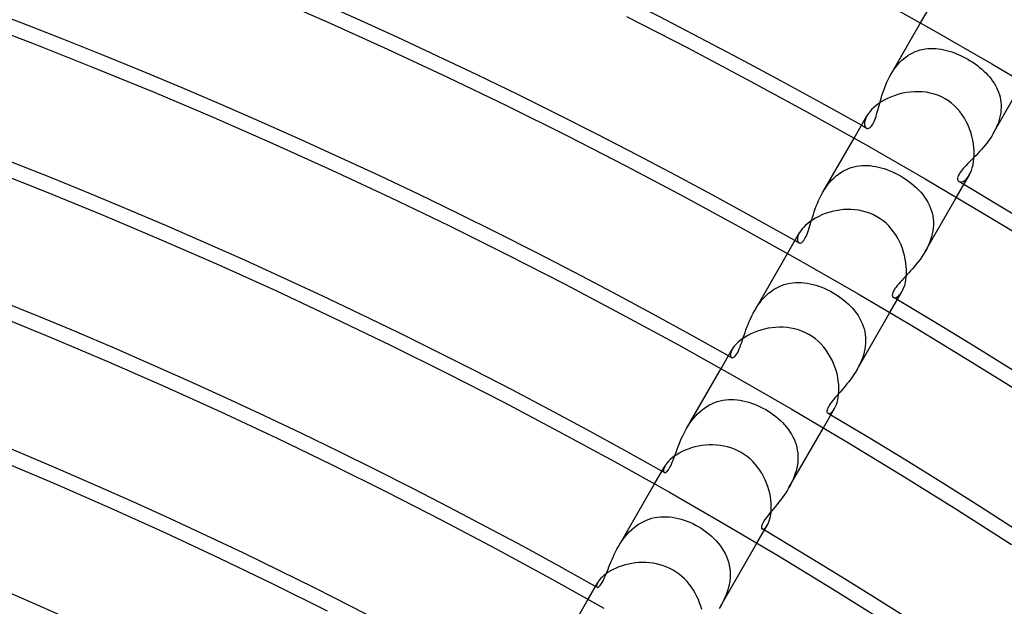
# Model space of a CAD drawing. Header units: millimetres. Extents: x -280 to 280, y -247 to 247.
# Tile 68 of 85: x 65 to 98, y 149 to 169. Entities that reach past the tile are written whole.
import ezdxf

# ---------------------------------------------------------------- set-up
doc = ezdxf.new("R2010")
doc.units = ezdxf.units.MM
doc.layers.add('HIDDEN', color=7, linetype='Continuous')
doc.layers.add('THICK', color=7, linetype='Continuous')

msp = doc.modelspace()

# ---------------------------------------------------------------- linework, layer by layer
at = {"layer": 'HIDDEN'}
for p, q in [((94.257, 167.257), (95.263, 169)), ((94.837, 167.898), (94.916, 167.946)), ((94.916, 167.946), (94.997, 167.989)), ((94.997, 167.989), (95.079, 168.026)), ((95.079, 168.026), (95.162, 168.057)), ((95.162, 168.057), (95.247, 168.083)), ((95.247, 168.083), (95.333, 168.104)), ((95.333, 168.104), (95.42, 168.119)), ((95.42, 168.119), (95.509, 168.129)), ((95.509, 168.129), (95.597, 168.134)), ((95.597, 168.134), (95.687, 168.135)), ((95.687, 168.135), (95.777, 168.131)), ((95.777, 168.131), (95.867, 168.122)), ((95.867, 168.122), (95.958, 168.108)), ((95.958, 168.108), (96.049, 168.091)), ((96.049, 168.091), (96.14, 168.069)), ((96.14, 168.069), (96.231, 168.044)), ((96.231, 168.044), (96.323, 168.015)), ((96.323, 168.015), (96.414, 167.982)), ((96.414, 167.982), (96.504, 167.945)), ((96.504, 167.945), (96.595, 167.905)), ((94.483, 167.582), (94.549, 167.655)), ((94.549, 167.655), (94.617, 167.723)), ((94.617, 167.723), (94.688, 167.786)), ((94.688, 167.786), (94.761, 167.844)), ((94.761, 167.844), (94.837, 167.898)), ((96.595, 167.905), (96.685, 167.862)), ((96.685, 167.862), (96.773, 167.816)), ((96.773, 167.816), (96.861, 167.768)), ((96.861, 167.768), (96.945, 167.717)), ((96.945, 167.717), (97.027, 167.665)), ((97.027, 167.665), (97.108, 167.61)), ((97.108, 167.61), (97.186, 167.553)), ((94.208, 167.17), (94.256, 167.256)), ((94.256, 167.256), (94.308, 167.342)), ((94.308, 167.342), (94.363, 167.425)), ((94.363, 167.425), (94.421, 167.505)), ((94.421, 167.505), (94.483, 167.582)), ((97.186, 167.553), (97.261, 167.494)), ((97.261, 167.494), (97.334, 167.434)), ((97.334, 167.434), (97.403, 167.371)), ((97.403, 167.371), (97.47, 167.307)), ((97.47, 167.307), (97.533, 167.241)), ((94.084, 166.902), (94.122, 166.992)), ((94.122, 166.992), (94.164, 167.082)), ((94.164, 167.082), (94.208, 167.17)), ((97.533, 167.241), (97.593, 167.173)), ((97.593, 167.173), (97.649, 167.104)), ((97.649, 167.104), (97.701, 167.033)), ((97.701, 167.033), (97.75, 166.96)), ((97.721, 165.257), (98.727, 167)), ((97.75, 166.96), (97.794, 166.885)), ((93.955, 166.544), (93.984, 166.632)), ((93.984, 166.632), (94.015, 166.722)), ((94.015, 166.722), (94.048, 166.812)), ((94.048, 166.812), (94.084, 166.902)), ((97.794, 166.885), (97.835, 166.809)), ((97.835, 166.809), (97.871, 166.731)), ((97.871, 166.731), (97.902, 166.651)), ((97.902, 166.651), (97.929, 166.569)), ((93.858, 166.205), (93.88, 166.287)), ((93.88, 166.287), (93.904, 166.371)), ((93.904, 166.371), (93.929, 166.457)), ((93.929, 166.457), (93.955, 166.544)), ((97.929, 166.569), (97.951, 166.486)), ((97.951, 166.486), (97.968, 166.401)), ((97.968, 166.401), (97.98, 166.315)), ((97.98, 166.315), (97.986, 166.228)), ((93.775, 165.905), (93.795, 165.975)), ((93.795, 165.975), (93.816, 166.049)), ((93.816, 166.049), (93.836, 166.125)), ((93.836, 166.125), (93.858, 166.205)), ((97.974, 165.961), (97.959, 165.871)), ((97.983, 166.051), (97.974, 165.961)), ((97.987, 166.14), (97.983, 166.051)), ((97.986, 166.228), (97.987, 166.14)), ((93.369, 165.644), (93.365, 165.586)), ((93.383, 165.709), (93.369, 165.644)), ((93.409, 165.78), (93.383, 165.709)), ((93.448, 165.857), (93.409, 165.78)), ((93.648, 165.576), (93.671, 165.619)), ((93.671, 165.619), (93.692, 165.666)), ((93.692, 165.666), (93.714, 165.719)), ((93.714, 165.719), (93.734, 165.776)), ((93.734, 165.776), (93.755, 165.839)), ((93.755, 165.839), (93.775, 165.905)), ((97.883, 165.602), (97.849, 165.514)), ((97.913, 165.691), (97.883, 165.602)), ((97.939, 165.781), (97.913, 165.691)), ((97.959, 165.871), (97.939, 165.781)), ((93.365, 165.586), (93.37, 165.536)), ((93.37, 165.536), (93.384, 165.494)), ((93.384, 165.494), (93.405, 165.462)), ((93.405, 165.462), (93.431, 165.441)), ((93.431, 165.441), (93.448, 165.433)), ((93.448, 165.433), (93.468, 165.43)), ((93.468, 165.43), (93.488, 165.43)), ((93.488, 165.43), (93.509, 165.435)), ((93.509, 165.435), (93.532, 165.445)), ((93.532, 165.445), (93.555, 165.46)), ((93.555, 165.46), (93.578, 165.48)), ((93.578, 165.48), (93.602, 165.507)), ((93.602, 165.507), (93.626, 165.539)), ((93.626, 165.539), (93.648, 165.576)), ((97.766, 165.34), (97.72, 165.256)), ((97.809, 165.426), (97.766, 165.34)), ((97.849, 165.514), (97.809, 165.426)), ((91.955, 163.27), (93.013, 165.103)), ((97.503, 164.935), (97.444, 164.86)), ((97.561, 165.012), (97.503, 164.935)), ((97.617, 165.091), (97.561, 165.012)), ((97.67, 165.172), (97.617, 165.091)), ((97.72, 165.256), (97.67, 165.172)), ((97.262, 164.649), (97.201, 164.583)), ((97.323, 164.717), (97.262, 164.649)), ((97.384, 164.787), (97.323, 164.717)), ((97.444, 164.86), (97.384, 164.787)), ((96.908, 164.284), (96.854, 164.23)), ((96.964, 164.341), (96.908, 164.284)), ((97.022, 164.399), (96.964, 164.341)), ((97.081, 164.458), (97.022, 164.399)), ((97.14, 164.52), (97.081, 164.458)), ((97.201, 164.583), (97.14, 164.52)), ((92.487, 163.887), (92.567, 163.942)), ((92.567, 163.942), (92.65, 163.992)), ((92.65, 163.992), (92.735, 164.036)), ((92.735, 164.036), (92.822, 164.074)), ((92.822, 164.074), (92.91, 164.106)), ((92.91, 164.106), (93, 164.132)), ((93, 164.132), (93.091, 164.152)), ((93.091, 164.152), (93.182, 164.166)), ((93.182, 164.166), (93.275, 164.176)), ((93.275, 164.176), (93.368, 164.179)), ((93.368, 164.179), (93.462, 164.178)), ((93.462, 164.178), (93.556, 164.172)), ((93.556, 164.172), (93.65, 164.16)), ((93.65, 164.16), (93.745, 164.144)), ((93.745, 164.144), (93.84, 164.124)), ((93.84, 164.124), (93.935, 164.099)), ((93.935, 164.099), (94.03, 164.071)), ((94.03, 164.071), (94.124, 164.038)), ((94.124, 164.038), (94.218, 164.001)), ((94.218, 164.001), (94.311, 163.961)), ((94.311, 163.961), (94.403, 163.918)), ((96.6, 163.939), (96.573, 163.897)), ((96.632, 163.982), (96.6, 163.939)), ((96.668, 164.028), (96.632, 163.982)), ((96.709, 164.076), (96.668, 164.028)), ((96.754, 164.125), (96.709, 164.076)), ((96.802, 164.177), (96.754, 164.125)), ((96.854, 164.23), (96.802, 164.177)), ((92.128, 163.531), (92.193, 163.611)), ((92.193, 163.611), (92.261, 163.687)), ((92.261, 163.687), (92.334, 163.759)), ((92.334, 163.759), (92.409, 163.826)), ((92.409, 163.826), (92.487, 163.887)), ((94.403, 163.918), (94.494, 163.871)), ((94.494, 163.871), (94.583, 163.822)), ((94.583, 163.822), (94.681, 163.763)), ((94.681, 163.763), (94.776, 163.701)), ((94.776, 163.701), (94.868, 163.636)), ((94.868, 163.636), (94.956, 163.568)), ((96.516, 163.755), (96.514, 163.727)), ((96.514, 163.727), (96.516, 163.702)), ((96.523, 163.787), (96.516, 163.755)), ((96.516, 163.702), (96.522, 163.68)), ((96.522, 163.68), (96.532, 163.661)), ((96.535, 163.822), (96.523, 163.787)), ((96.532, 163.661), (96.545, 163.646)), ((96.552, 163.858), (96.535, 163.822)), ((96.545, 163.646), (96.56, 163.634)), ((96.573, 163.897), (96.552, 163.858)), ((96.56, 163.634), (96.589, 163.623)), ((96.589, 163.623), (96.622, 163.62)), ((96.622, 163.62), (96.658, 163.625)), ((96.658, 163.625), (96.699, 163.639)), ((96.699, 163.639), (96.741, 163.662)), ((96.741, 163.662), (96.784, 163.696)), ((96.784, 163.696), (96.828, 163.739)), ((96.828, 163.739), (96.871, 163.793)), ((96.871, 163.793), (96.912, 163.857)), ((91.904, 163.177), (91.955, 163.27)), ((91.955, 163.27), (92.009, 163.36)), ((92.009, 163.36), (92.067, 163.447)), ((92.067, 163.447), (92.128, 163.531)), ((94.956, 163.568), (95.04, 163.498)), ((95.04, 163.498), (95.121, 163.425)), ((95.121, 163.425), (95.197, 163.35)), ((95.197, 163.35), (95.268, 163.272)), ((95.268, 163.272), (95.335, 163.192)), ((91.772, 162.895), (91.812, 162.99)), ((91.812, 162.99), (91.856, 163.084)), ((91.856, 163.084), (91.904, 163.177)), ((95.335, 163.192), (95.397, 163.11)), ((95.397, 163.11), (95.453, 163.026)), ((95.419, 161.27), (96.477, 163.103)), ((95.453, 163.026), (95.505, 162.939)), ((95.505, 162.939), (95.55, 162.85)), ((91.636, 162.522), (91.666, 162.614)), ((91.666, 162.614), (91.699, 162.707)), ((91.699, 162.707), (91.734, 162.801)), ((91.734, 162.801), (91.772, 162.895)), ((95.55, 162.85), (95.59, 162.759)), ((95.59, 162.759), (95.624, 162.666)), ((95.624, 162.666), (95.652, 162.571)), ((91.529, 162.178), (91.554, 162.26)), ((91.554, 162.26), (91.58, 162.345)), ((91.58, 162.345), (91.607, 162.432)), ((91.607, 162.432), (91.636, 162.522)), ((95.652, 162.571), (95.673, 162.473)), ((95.673, 162.473), (95.687, 162.374)), ((95.687, 162.374), (95.695, 162.274)), ((95.695, 162.274), (95.696, 162.173)), ((91.434, 161.89), (91.458, 161.955)), ((91.458, 161.955), (91.481, 162.025)), ((91.481, 162.025), (91.505, 162.1)), ((91.505, 162.1), (91.529, 162.178)), ((95.677, 161.968), (95.658, 161.865)), ((95.69, 162.071), (95.677, 161.968)), ((95.696, 162.173), (95.69, 162.071)), ((91.1, 161.73), (91.096, 161.682)), ((91.096, 161.682), (91.099, 161.641)), ((91.099, 161.641), (91.109, 161.607)), ((91.113, 161.785), (91.1, 161.73)), ((91.109, 161.607), (91.125, 161.581)), ((91.136, 161.845), (91.113, 161.785)), ((91.169, 161.909), (91.136, 161.845)), ((91.264, 161.592), (91.288, 161.616)), ((91.288, 161.616), (91.313, 161.646)), ((91.313, 161.646), (91.338, 161.683)), ((91.338, 161.683), (91.362, 161.726)), ((91.362, 161.726), (91.387, 161.775)), ((91.387, 161.775), (91.41, 161.83)), ((91.41, 161.83), (91.434, 161.89)), ((95.599, 161.66), (95.562, 161.56)), ((95.632, 161.762), (95.599, 161.66)), ((95.658, 161.865), (95.632, 161.762)), ((91.125, 161.581), (91.146, 161.563)), ((91.146, 161.563), (91.162, 161.557)), ((91.162, 161.557), (91.18, 161.554)), ((91.18, 161.554), (91.199, 161.556)), ((91.199, 161.556), (91.22, 161.563)), ((91.22, 161.563), (91.241, 161.575)), ((91.241, 161.575), (91.264, 161.592)), ((95.418, 161.269), (95.363, 161.178)), ((95.471, 161.364), (95.418, 161.269)), ((95.518, 161.461), (95.471, 161.364)), ((95.562, 161.56), (95.518, 161.461)), ((89.651, 159.28), (90.763, 161.205)), ((95.244, 161.003), (95.182, 160.92)), ((95.305, 161.089), (95.244, 161.003)), ((95.363, 161.178), (95.305, 161.089)), ((94.926, 160.614), (94.863, 160.545)), ((94.99, 160.686), (94.926, 160.614)), ((95.054, 160.761), (94.99, 160.686)), ((95.118, 160.839), (95.054, 160.761)), ((95.182, 160.92), (95.118, 160.839)), ((94.627, 160.292), (94.574, 160.233)), ((94.683, 160.352), (94.627, 160.292)), ((94.741, 160.414), (94.683, 160.352)), ((94.801, 160.478), (94.741, 160.414)), ((94.863, 160.545), (94.801, 160.478)), ((90.202, 159.921), (90.287, 159.979)), ((90.287, 159.979), (90.374, 160.031)), ((90.374, 160.031), (90.462, 160.077)), ((90.462, 160.077), (90.553, 160.116)), ((90.553, 160.116), (90.646, 160.149)), ((90.646, 160.149), (90.741, 160.176)), ((90.741, 160.176), (90.837, 160.197)), ((90.837, 160.197), (90.933, 160.211)), ((90.933, 160.211), (91.031, 160.219)), ((91.031, 160.219), (91.129, 160.222)), ((91.129, 160.222), (91.228, 160.219)), ((91.228, 160.219), (91.327, 160.211)), ((91.327, 160.211), (91.426, 160.197)), ((91.426, 160.197), (91.525, 160.179)), ((91.525, 160.179), (91.625, 160.156)), ((91.625, 160.156), (91.724, 160.128)), ((91.724, 160.128), (91.823, 160.095)), ((91.823, 160.095), (91.921, 160.059)), ((91.921, 160.059), (92.019, 160.018)), ((92.019, 160.018), (92.115, 159.973)), ((92.115, 159.973), (92.21, 159.925)), ((94.365, 159.964), (94.34, 159.918)), ((94.396, 160.014), (94.365, 159.964)), ((94.434, 160.066), (94.396, 160.014)), ((94.476, 160.12), (94.434, 160.066)), ((94.523, 160.176), (94.476, 160.12)), ((94.574, 160.233), (94.523, 160.176)), ((89.83, 159.55), (89.897, 159.633)), ((89.897, 159.633), (89.968, 159.712)), ((89.968, 159.712), (90.042, 159.787)), ((90.042, 159.787), (90.121, 159.857)), ((90.121, 159.857), (90.202, 159.921)), ((92.21, 159.925), (92.303, 159.873)), ((92.303, 159.873), (92.397, 159.817)), ((92.397, 159.817), (92.489, 159.757)), ((92.489, 159.757), (92.577, 159.694)), ((92.577, 159.694), (92.662, 159.629)), ((92.662, 159.629), (92.744, 159.561)), ((94.312, 159.837), (94.307, 159.804)), ((94.307, 159.804), (94.308, 159.774)), ((94.308, 159.774), (94.316, 159.75)), ((94.323, 159.876), (94.312, 159.837)), ((94.316, 159.75), (94.328, 159.73)), ((94.34, 159.918), (94.323, 159.876)), ((94.328, 159.73), (94.345, 159.716)), ((94.345, 159.716), (94.371, 159.707)), ((94.371, 159.707), (94.402, 159.706)), ((94.402, 159.706), (94.436, 159.715)), ((94.436, 159.715), (94.474, 159.733)), ((94.474, 159.733), (94.513, 159.761)), ((94.513, 159.761), (94.554, 159.8)), ((94.554, 159.8), (94.594, 159.849)), ((94.594, 159.849), (94.633, 159.91)), ((89.599, 159.186), (89.651, 159.28)), ((89.651, 159.28), (89.707, 159.372)), ((89.707, 159.372), (89.766, 159.462)), ((89.766, 159.462), (89.83, 159.55)), ((92.744, 159.561), (92.822, 159.49)), ((92.822, 159.49), (92.896, 159.417)), ((92.896, 159.417), (92.967, 159.341)), ((92.967, 159.341), (93.032, 159.263)), ((93.032, 159.263), (93.093, 159.183)), ((89.464, 158.901), (89.506, 158.996)), ((89.506, 158.996), (89.551, 159.092)), ((89.551, 159.092), (89.599, 159.186)), ((93.093, 159.183), (93.149, 159.1)), ((93.115, 157.28), (94.227, 159.205)), ((93.149, 159.1), (93.201, 159.016)), ((93.201, 159.016), (93.247, 158.929)), ((93.247, 158.929), (93.287, 158.839)), ((89.323, 158.529), (89.355, 158.619)), ((89.355, 158.619), (89.389, 158.712)), ((89.389, 158.712), (89.425, 158.806)), ((89.425, 158.806), (89.464, 158.901)), ((93.287, 158.839), (93.322, 158.748)), ((93.322, 158.748), (93.351, 158.655)), ((93.351, 158.655), (93.374, 158.559)), ((89.21, 158.196), (89.237, 158.275)), ((89.237, 158.275), (89.265, 158.357)), ((89.265, 158.357), (89.293, 158.442)), ((89.293, 158.442), (89.323, 158.529)), ((93.374, 158.559), (93.391, 158.462)), ((93.391, 158.462), (93.401, 158.364)), ((93.401, 158.364), (93.405, 158.265)), ((93.405, 158.265), (93.402, 158.165)), ((88.891, 157.965), (88.861, 157.904)), ((89.102, 157.916), (89.13, 157.98)), ((89.13, 157.98), (89.157, 158.048)), ((89.157, 158.048), (89.184, 158.12)), ((89.184, 158.12), (89.21, 158.196)), ((93.377, 157.962), (93.355, 157.861)), ((93.393, 158.063), (93.377, 157.962)), ((93.402, 158.165), (93.393, 158.063)), ((88.83, 157.8), (88.828, 157.759)), ((88.828, 157.759), (88.834, 157.725)), ((88.841, 157.849), (88.83, 157.8)), ((88.834, 157.725), (88.847, 157.7)), ((88.861, 157.904), (88.841, 157.849)), ((88.847, 157.7), (88.865, 157.683)), ((88.865, 157.683), (88.881, 157.677)), ((88.881, 157.677), (88.9, 157.677)), ((88.9, 157.677), (88.92, 157.682)), ((88.92, 157.682), (88.942, 157.692)), ((88.942, 157.692), (88.966, 157.71)), ((88.966, 157.71), (88.991, 157.735)), ((88.991, 157.735), (89.017, 157.767)), ((89.017, 157.767), (89.045, 157.809)), ((89.045, 157.809), (89.074, 157.859)), ((89.074, 157.859), (89.102, 157.916)), ((93.295, 157.661), (93.256, 157.563)), ((93.328, 157.76), (93.295, 157.661)), ((93.355, 157.861), (93.328, 157.76)), ((87.346, 155.288), (88.512, 157.308)), ((93.115, 157.28), (93.062, 157.192)), ((93.166, 157.372), (93.115, 157.28)), ((93.213, 157.466), (93.166, 157.372)), ((93.256, 157.563), (93.213, 157.466)), ((92.891, 156.943), (92.831, 156.865)), ((92.95, 157.023), (92.891, 156.943)), ((93.007, 157.106), (92.95, 157.023)), ((93.062, 157.192), (93.007, 157.106)), ((92.653, 156.648), (92.594, 156.581)), ((92.712, 156.718), (92.653, 156.648)), ((92.771, 156.79), (92.712, 156.718)), ((92.831, 156.865), (92.771, 156.79)), ((88.765, 156.26), (88.862, 156.263)), ((88.862, 156.263), (88.959, 156.26)), ((92.329, 156.277), (92.283, 156.221)), ((92.377, 156.334), (92.329, 156.277)), ((92.429, 156.393), (92.377, 156.334)), ((92.482, 156.454), (92.429, 156.393)), ((92.538, 156.517), (92.482, 156.454)), ((92.594, 156.581), (92.538, 156.517)), ((87.868, 155.916), (87.948, 155.976)), ((87.948, 155.976), (88.031, 156.031)), ((88.031, 156.031), (88.117, 156.081)), ((88.117, 156.081), (88.205, 156.124)), ((88.205, 156.124), (88.295, 156.162)), ((88.295, 156.162), (88.386, 156.193)), ((88.386, 156.193), (88.479, 156.218)), ((88.479, 156.218), (88.573, 156.238)), ((88.573, 156.238), (88.669, 156.252)), ((88.669, 156.252), (88.765, 156.26)), ((88.959, 156.26), (89.057, 156.253)), ((89.057, 156.253), (89.155, 156.24)), ((89.155, 156.24), (89.253, 156.222)), ((89.253, 156.222), (89.351, 156.199)), ((89.351, 156.199), (89.449, 156.172)), ((89.449, 156.172), (89.547, 156.141)), ((89.547, 156.141), (89.644, 156.105)), ((89.644, 156.105), (89.74, 156.065)), ((89.74, 156.065), (89.836, 156.021)), ((89.836, 156.021), (89.93, 155.974)), ((89.93, 155.974), (90.022, 155.923)), ((92.109, 155.942), (92.099, 155.908)), ((92.124, 155.98), (92.109, 155.942)), ((92.145, 156.022), (92.124, 155.98)), ((92.171, 156.067), (92.145, 156.022)), ((92.204, 156.116), (92.171, 156.067)), ((92.241, 156.167), (92.204, 156.116)), ((92.283, 156.221), (92.241, 156.167)), ((92.319, 155.908), (92.356, 155.965)), ((87.514, 155.545), (87.578, 155.627)), ((87.578, 155.627), (87.646, 155.706)), ((87.646, 155.706), (87.717, 155.781)), ((87.717, 155.781), (87.791, 155.851)), ((87.791, 155.851), (87.868, 155.916)), ((90.022, 155.923), (90.112, 155.869)), ((90.112, 155.869), (90.199, 155.812)), ((90.199, 155.812), (90.284, 155.752)), ((90.284, 155.752), (90.366, 155.689)), ((90.366, 155.689), (90.445, 155.623)), ((90.445, 155.623), (90.521, 155.555)), ((92.099, 155.908), (92.095, 155.877)), ((92.095, 155.877), (92.096, 155.851)), ((92.096, 155.851), (92.101, 155.83)), ((92.101, 155.83), (92.111, 155.813)), ((92.111, 155.813), (92.125, 155.801)), ((92.125, 155.801), (92.149, 155.793)), ((92.149, 155.793), (92.177, 155.795)), ((92.177, 155.795), (92.209, 155.807)), ((92.209, 155.807), (92.245, 155.83)), ((92.245, 155.83), (92.281, 155.863)), ((92.281, 155.863), (92.319, 155.908)), ((87.296, 155.199), (87.346, 155.287)), ((87.346, 155.287), (87.398, 155.375)), ((87.398, 155.375), (87.455, 155.461)), ((87.455, 155.461), (87.514, 155.545)), ((90.521, 155.555), (90.593, 155.484)), ((90.593, 155.484), (90.662, 155.411)), ((90.662, 155.411), (90.726, 155.335)), ((90.726, 155.335), (90.787, 155.257)), ((90.81, 153.288), (91.977, 155.308)), ((87.129, 154.843), (87.167, 154.931)), ((87.167, 154.931), (87.207, 155.02)), ((87.207, 155.02), (87.25, 155.109)), ((87.25, 155.109), (87.296, 155.199)), ((90.787, 155.257), (90.843, 155.176)), ((90.843, 155.176), (90.894, 155.093)), ((90.894, 155.093), (90.94, 155.008)), ((90.94, 155.008), (90.981, 154.921)), ((87.03, 154.589), (87.061, 154.672)), ((87.061, 154.672), (87.094, 154.757)), ((87.094, 154.757), (87.129, 154.843)), ((90.981, 154.921), (91.017, 154.832)), ((91.017, 154.832), (91.048, 154.74)), ((91.048, 154.74), (91.073, 154.647)), ((91.073, 154.647), (91.092, 154.551)), ((86.889, 154.211), (86.916, 154.281)), ((86.916, 154.281), (86.943, 154.354)), ((86.943, 154.354), (86.971, 154.43)), ((86.971, 154.43), (87, 154.509)), ((87, 154.509), (87.03, 154.589)), ((91.092, 154.551), (91.104, 154.455)), ((91.104, 154.455), (91.111, 154.357)), ((91.111, 154.357), (91.112, 154.258)), ((86.587, 153.967), (86.57, 153.917)), ((86.615, 154.022), (86.587, 153.967)), ((86.732, 153.892), (86.757, 153.931)), ((86.757, 153.931), (86.783, 153.975)), ((86.783, 153.975), (86.809, 154.026)), ((86.809, 154.026), (86.835, 154.083)), ((86.835, 154.083), (86.862, 154.145)), ((86.862, 154.145), (86.889, 154.211)), ((91.076, 153.958), (91.052, 153.858)), ((91.094, 154.058), (91.076, 153.958)), ((91.106, 154.159), (91.094, 154.058)), ((91.112, 154.258), (91.106, 154.159)), ((86.57, 153.917), (86.563, 153.875)), ((86.563, 153.875), (86.564, 153.842)), ((86.564, 153.842), (86.573, 153.816)), ((86.573, 153.816), (86.589, 153.801)), ((86.589, 153.801), (86.603, 153.796)), ((86.603, 153.796), (86.62, 153.797)), ((86.62, 153.797), (86.64, 153.803)), ((86.64, 153.803), (86.661, 153.816)), ((86.661, 153.816), (86.684, 153.835)), ((86.684, 153.835), (86.707, 153.861)), ((86.707, 153.861), (86.732, 153.892)), ((90.989, 153.661), (90.95, 153.565)), ((91.023, 153.759), (90.989, 153.661)), ((91.052, 153.858), (91.023, 153.759)), ((85.039, 151.292), (86.262, 153.411)), ((90.809, 153.286), (90.755, 153.196)), ((90.859, 153.377), (90.809, 153.286)), ((90.907, 153.47), (90.859, 153.377)), ((90.95, 153.565), (90.907, 153.47)), ((90.58, 152.939), (90.52, 152.86)), ((90.639, 153.022), (90.58, 152.939)), ((90.698, 153.108), (90.639, 153.022)), ((90.755, 153.196), (90.698, 153.108)), ((90.342, 152.639), (90.285, 152.57)), ((90.4, 152.709), (90.342, 152.639)), ((90.46, 152.783), (90.4, 152.709)), ((90.52, 152.86), (90.46, 152.783)), ((86.174, 152.249), (86.27, 152.271)), ((86.27, 152.271), (86.366, 152.287)), ((86.366, 152.287), (86.464, 152.298)), ((86.464, 152.298), (86.562, 152.302)), ((86.562, 152.302), (86.661, 152.302)), ((86.661, 152.302), (86.761, 152.295)), ((86.761, 152.295), (86.86, 152.284)), ((86.86, 152.284), (86.96, 152.267)), ((86.96, 152.267), (87.06, 152.246)), ((90.08, 152.32), (90.037, 152.263)), ((90.128, 152.38), (90.08, 152.32)), ((90.178, 152.442), (90.128, 152.38)), ((90.231, 152.505), (90.178, 152.442)), ((90.285, 152.57), (90.231, 152.505)), ((85.558, 151.928), (85.639, 151.991)), ((85.639, 151.991), (85.722, 152.048)), ((85.722, 152.048), (85.808, 152.1)), ((85.808, 152.1), (85.896, 152.146)), ((85.896, 152.146), (85.987, 152.186)), ((85.987, 152.186), (86.08, 152.221)), ((86.08, 152.221), (86.174, 152.249)), ((87.06, 152.246), (87.159, 152.219)), ((87.159, 152.219), (87.258, 152.188)), ((87.258, 152.188), (87.357, 152.153)), ((87.357, 152.153), (87.454, 152.113)), ((87.454, 152.113), (87.551, 152.069)), ((87.551, 152.069), (87.646, 152.022)), ((87.646, 152.022), (87.74, 151.97)), ((87.74, 151.97), (87.836, 151.912)), ((89.883, 151.986), (89.878, 151.957)), ((89.878, 151.957), (89.878, 151.933)), ((89.878, 151.933), (89.882, 151.913)), ((89.893, 152.02), (89.883, 151.986)), ((89.909, 152.06), (89.893, 152.02)), ((89.932, 152.105), (89.909, 152.06)), ((89.962, 152.154), (89.932, 152.105)), ((89.997, 152.207), (89.962, 152.154)), ((89.978, 151.903), (90.011, 151.931)), ((90.037, 152.263), (89.997, 152.207)), ((90.011, 151.931), (90.045, 151.97)), ((90.045, 151.97), (90.079, 152.022)), ((85.207, 151.55), (85.269, 151.632)), ((85.269, 151.632), (85.336, 151.711)), ((85.336, 151.711), (85.406, 151.787)), ((85.406, 151.787), (85.48, 151.86)), ((85.48, 151.86), (85.558, 151.928)), ((87.836, 151.912), (87.929, 151.85)), ((87.929, 151.85), (88.02, 151.785)), ((88.02, 151.785), (88.107, 151.716)), ((88.107, 151.716), (88.19, 151.644)), ((88.19, 151.644), (88.27, 151.569)), ((89.882, 151.913), (89.89, 151.898)), ((89.89, 151.898), (89.901, 151.888)), ((89.901, 151.888), (89.922, 151.883)), ((89.922, 151.883), (89.948, 151.887)), ((89.948, 151.887), (89.978, 151.903)), ((84.989, 151.202), (85.038, 151.291)), ((85.038, 151.291), (85.091, 151.379)), ((85.091, 151.379), (85.147, 151.465)), ((85.147, 151.465), (85.207, 151.55)), ((88.27, 151.569), (88.345, 151.49)), ((88.345, 151.49), (88.416, 151.409)), ((88.416, 151.409), (88.482, 151.325)), ((88.482, 151.325), (88.543, 151.237)), ((88.503, 149.292), (89.726, 151.411)), ((84.822, 150.853), (84.86, 150.939)), ((84.86, 150.939), (84.9, 151.026)), ((84.9, 151.026), (84.943, 151.114)), ((84.943, 151.114), (84.989, 151.202)), ((88.543, 151.237), (88.599, 151.147)), ((88.599, 151.147), (88.649, 151.055)), ((88.649, 151.055), (88.693, 150.959)), ((88.693, 150.959), (88.731, 150.862)), ((84.688, 150.526), (84.719, 150.605)), ((84.719, 150.605), (84.752, 150.686)), ((84.752, 150.686), (84.786, 150.769)), ((84.786, 150.769), (84.822, 150.853)), ((88.731, 150.862), (88.762, 150.762)), ((88.762, 150.762), (88.787, 150.659)), ((88.787, 150.659), (88.805, 150.554)), ((84.573, 150.245), (84.601, 150.31)), ((84.601, 150.31), (84.629, 150.378)), ((84.629, 150.378), (84.658, 150.451)), ((84.658, 150.451), (84.688, 150.526)), ((88.805, 150.554), (88.815, 150.448)), ((88.815, 150.448), (88.819, 150.342)), ((88.819, 150.342), (88.815, 150.234)), ((84.306, 150.003), (84.299, 149.971)), ((84.299, 149.971), (84.299, 149.946)), ((84.299, 149.946), (84.305, 149.927)), ((84.319, 150.041), (84.306, 150.003)), ((84.341, 150.083), (84.319, 150.041)), ((84.359, 149.92), (84.378, 149.933)), ((84.378, 149.933), (84.399, 149.951)), ((84.399, 149.951), (84.421, 149.975)), ((84.421, 149.975), (84.444, 150.006)), ((84.444, 150.006), (84.469, 150.042)), ((84.469, 150.042), (84.493, 150.084)), ((84.493, 150.084), (84.519, 150.132)), ((84.519, 150.132), (84.546, 150.186)), ((84.546, 150.186), (84.573, 150.245)), ((88.786, 150.015), (88.762, 149.907)), ((88.804, 150.125), (88.786, 150.015)), ((88.815, 150.234), (88.804, 150.125)), ((84.305, 149.927), (84.316, 149.916)), ((84.316, 149.916), (84.328, 149.912)), ((84.328, 149.912), (84.343, 149.914)), ((84.343, 149.914), (84.359, 149.92)), ((88.695, 149.694), (88.653, 149.59)), ((88.731, 149.8), (88.695, 149.694)), ((88.762, 149.907), (88.731, 149.8)), ((82.73, 147.293), (84.012, 149.513)), ((88.503, 149.291), (88.446, 149.197)), ((88.556, 149.387), (88.503, 149.291)), ((88.607, 149.487), (88.556, 149.387)), ((88.653, 149.59), (88.607, 149.487))]:
    msp.add_line(p, q, dxfattribs=at)
for radius, start, end in [(190, 60.54485, 60.60312), (190, 59.39687, 59.45514), (185.5, 60.57052, 60.61773), (185.5, 59.38226, 59.42947), (181, 60.59579, 60.63314), (181, 59.36691, 59.40421), (176.5, 60.62077, 60.64924), (176.5, 59.35075, 59.37923), (172, 60.64546, 60.66626), (149.5, 60.76636, 119.23366)]:
    msp.add_arc((0, 0), radius, start, end, dxfattribs=at)
at = {"layer": 'THICK'}
for p, q in [((73.122, 169.936), (75.178, 169.036)), ((93.584, 169.935), (95.638, 168.788)), ((95.263, 169), (95.729, 169.807)), ((63.218, 169.067), (65.264, 168.288)), ((75.178, 169.036), (77.223, 168.112)), ((85.314, 169.209), (87.36, 168.162)), ((95.638, 168.788), (97.679, 167.615)), ((65.264, 168.288), (67.301, 167.484)), ((77.223, 168.112), (79.256, 167.163)), ((87.36, 168.162), (89.393, 167.09)), ((97.679, 167.615), (99.704, 166.418)), ((67.301, 167.484), (69.327, 166.655)), ((79.256, 167.163), (81.278, 166.189)), ((89.393, 167.09), (91.413, 165.994)), ((69.327, 166.655), (71.343, 165.802)), ((94.66, 166.618), (94.531, 166.586)), ((94.79, 166.643), (94.66, 166.618)), ((94.923, 166.661), (94.79, 166.643)), ((95.057, 166.671), (94.923, 166.661)), ((95.191, 166.673), (95.057, 166.671)), ((95.325, 166.667), (95.191, 166.673)), ((95.458, 166.652), (95.325, 166.667)), ((95.591, 166.628), (95.458, 166.652)), ((95.721, 166.594), (95.591, 166.628)), ((95.848, 166.551), (95.721, 166.594)), ((93.852, 166.272), (93.761, 166.205)), ((93.95, 166.336), (93.852, 166.272)), ((94.055, 166.396), (93.95, 166.336)), ((94.167, 166.452), (94.055, 166.396)), ((94.284, 166.503), (94.167, 166.452)), ((94.406, 166.548), (94.284, 166.503)), ((94.531, 166.586), (94.406, 166.548)), ((95.972, 166.498), (95.848, 166.551)), ((96.091, 166.435), (95.972, 166.498)), ((96.204, 166.364), (96.091, 166.435)), ((96.311, 166.283), (96.204, 166.364)), ((96.412, 166.195), (96.311, 166.283)), ((81.278, 166.189), (83.288, 165.191)), ((91.413, 165.994), (93.42, 164.873)), ((93.491, 165.925), (93.448, 165.857)), ((93.544, 165.994), (93.491, 165.925)), ((93.607, 166.065), (93.544, 165.994)), ((93.679, 166.135), (93.607, 166.065)), ((93.761, 166.205), (93.679, 166.135)), ((96.506, 166.1), (96.412, 166.195)), ((96.593, 165.999), (96.506, 166.1)), ((96.673, 165.891), (96.593, 165.999)), ((71.343, 165.802), (73.349, 164.925)), ((93.013, 165.103), (93.448, 165.857)), ((96.745, 165.779), (96.673, 165.891)), ((96.811, 165.662), (96.745, 165.779)), ((96.869, 165.542), (96.811, 165.662)), ((96.92, 165.418), (96.869, 165.542)), ((96.964, 165.293), (96.92, 165.418)), ((97.001, 165.165), (96.964, 165.293)), ((73.349, 164.925), (75.344, 164.023)), ((83.288, 165.191), (85.285, 164.169)), ((97.03, 165.037), (97.001, 165.165)), ((97.053, 164.909), (97.03, 165.037)), ((93.42, 164.873), (95.413, 163.727)), ((97.068, 164.782), (97.053, 164.909)), ((97.076, 164.658), (97.068, 164.782)), ((97.076, 164.536), (97.076, 164.658)), ((97.038, 164.199), (97.057, 164.305)), ((97.057, 164.305), (97.07, 164.418)), ((97.07, 164.418), (97.076, 164.536)), ((63.637, 164.092), (65.623, 163.308)), ((75.344, 164.023), (77.328, 163.097)), ((85.285, 164.169), (87.27, 163.122)), ((96.912, 163.857), (96.95, 163.929)), ((96.95, 163.929), (96.984, 164.011)), ((96.984, 164.011), (97.014, 164.101)), ((97.014, 164.101), (97.038, 164.199)), ((95.413, 163.727), (97.392, 162.558)), ((96.477, 163.103), (96.913, 163.857)), ((65.623, 163.308), (67.599, 162.5)), ((77.328, 163.097), (79.301, 162.147)), ((87.27, 163.122), (89.242, 162.052)), ((92.276, 162.621), (92.155, 162.588)), ((92.4, 162.649), (92.276, 162.621)), ((92.527, 162.67), (92.4, 162.649)), ((92.655, 162.684), (92.527, 162.67)), ((92.784, 162.69), (92.655, 162.684)), ((92.913, 162.689), (92.784, 162.69)), ((93.043, 162.681), (92.913, 162.689)), ((93.172, 162.664), (93.043, 162.681)), ((93.3, 162.638), (93.172, 162.664)), ((93.426, 162.604), (93.3, 162.638)), ((93.55, 162.561), (93.426, 162.604)), ((67.599, 162.5), (69.565, 161.669)), ((91.528, 162.284), (91.446, 162.221)), ((91.617, 162.344), (91.528, 162.284)), ((91.713, 162.401), (91.617, 162.344)), ((91.815, 162.454), (91.713, 162.401)), ((91.924, 162.504), (91.815, 162.454)), ((92.038, 162.549), (91.924, 162.504)), ((92.155, 162.588), (92.038, 162.549)), ((93.671, 162.508), (93.55, 162.561)), ((93.788, 162.446), (93.671, 162.508)), ((93.895, 162.379), (93.788, 162.446)), ((93.998, 162.304), (93.895, 162.379)), ((94.095, 162.222), (93.998, 162.304)), ((97.392, 162.558), (99.356, 161.365)), ((79.301, 162.147), (81.262, 161.173)), ((89.242, 162.052), (91.201, 160.957)), ((91.207, 161.969), (91.169, 161.909)), ((91.254, 162.031), (91.207, 161.969)), ((91.309, 162.094), (91.254, 162.031)), ((91.373, 162.158), (91.309, 162.094)), ((91.446, 162.221), (91.373, 162.158)), ((94.186, 162.133), (94.095, 162.222)), ((94.271, 162.038), (94.186, 162.133)), ((94.35, 161.937), (94.271, 162.038)), ((94.423, 161.831), (94.35, 161.937)), ((69.565, 161.669), (71.521, 160.813)), ((90.763, 161.205), (91.169, 161.91)), ((94.489, 161.721), (94.423, 161.831)), ((94.549, 161.608), (94.489, 161.721)), ((94.602, 161.492), (94.549, 161.608)), ((94.648, 161.373), (94.602, 161.492)), ((94.688, 161.252), (94.648, 161.373)), ((81.262, 161.173), (83.211, 160.176)), ((91.201, 160.957), (93.147, 159.839)), ((94.721, 161.131), (94.688, 161.252)), ((94.747, 161.009), (94.721, 161.131)), ((94.767, 160.888), (94.747, 161.009)), ((71.521, 160.813), (73.466, 159.934)), ((94.78, 160.767), (94.767, 160.888)), ((94.786, 160.649), (94.78, 160.767)), ((94.786, 160.535), (94.786, 160.649)), ((94.749, 160.222), (94.767, 160.321)), ((94.767, 160.321), (94.78, 160.426)), ((94.78, 160.426), (94.786, 160.535)), ((73.466, 159.934), (75.4, 159.031)), ((83.211, 160.176), (85.147, 159.155)), ((94.633, 159.91), (94.667, 159.975)), ((94.667, 159.975), (94.698, 160.049)), ((94.698, 160.049), (94.726, 160.131)), ((94.726, 160.131), (94.749, 160.222)), ((93.147, 159.839), (95.079, 158.698)), ((94.227, 159.205), (94.633, 159.91)), ((63.945, 159.133), (65.87, 158.346)), ((75.4, 159.031), (77.324, 158.104)), ((85.147, 159.155), (87.072, 158.11)), ((89.858, 158.614), (89.741, 158.576)), ((89.978, 158.646), (89.858, 158.614)), ((90.102, 158.673), (89.978, 158.646)), ((90.228, 158.692), (90.102, 158.673)), ((90.356, 158.705), (90.228, 158.692)), ((90.485, 158.71), (90.356, 158.705)), ((90.615, 158.708), (90.485, 158.71)), ((90.745, 158.698), (90.615, 158.708)), ((90.873, 158.68), (90.745, 158.698)), ((91.001, 158.653), (90.873, 158.68)), ((91.127, 158.618), (91.001, 158.653)), ((91.25, 158.574), (91.127, 158.618)), ((95.079, 158.698), (96.997, 157.533)), ((65.87, 158.346), (67.786, 157.535)), ((89.237, 158.32), (89.157, 158.26)), ((89.324, 158.378), (89.237, 158.32)), ((89.418, 158.433), (89.324, 158.378)), ((89.52, 158.485), (89.418, 158.433)), ((89.628, 158.533), (89.52, 158.485)), ((89.741, 158.576), (89.628, 158.533)), ((91.37, 158.522), (91.25, 158.574)), ((91.487, 158.46), (91.37, 158.522)), ((91.598, 158.39), (91.487, 158.46)), ((91.705, 158.312), (91.598, 158.39)), ((91.806, 158.226), (91.705, 158.312)), ((77.324, 158.104), (79.236, 157.155)), ((87.072, 158.11), (88.983, 157.042)), ((88.512, 157.308), (88.892, 157.965)), ((88.927, 158.02), (88.891, 157.965)), ((88.971, 158.078), (88.927, 158.02)), ((89.024, 158.138), (88.971, 158.078)), ((89.086, 158.199), (89.024, 158.138)), ((89.157, 158.26), (89.086, 158.199)), ((91.9, 158.133), (91.806, 158.226)), ((91.988, 158.034), (91.9, 158.133)), ((92.068, 157.931), (91.988, 158.034)), ((92.141, 157.824), (92.068, 157.931)), ((92.207, 157.713), (92.141, 157.824)), ((92.266, 157.599), (92.207, 157.713)), ((92.318, 157.484), (92.266, 157.599)), ((67.786, 157.535), (69.692, 156.701)), ((92.364, 157.366), (92.318, 157.484)), ((92.403, 157.247), (92.364, 157.366)), ((96.997, 157.533), (98.9, 156.345)), ((79.236, 157.155), (81.136, 156.182)), ((88.983, 157.042), (90.881, 155.951)), ((92.435, 157.128), (92.403, 157.247)), ((92.46, 157.009), (92.435, 157.128)), ((92.479, 156.89), (92.46, 157.009)), ((69.692, 156.701), (71.588, 155.844)), ((92.492, 156.773), (92.479, 156.89)), ((92.498, 156.66), (92.492, 156.773)), ((92.497, 156.55), (92.498, 156.66)), ((92.462, 156.253), (92.479, 156.346)), ((92.479, 156.346), (92.491, 156.445)), ((92.491, 156.445), (92.497, 156.55)), ((81.136, 156.182), (83.025, 155.187)), ((90.881, 155.951), (92.766, 154.838)), ((91.977, 155.308), (92.356, 155.965)), ((92.356, 155.965), (92.386, 156.024)), ((92.386, 156.024), (92.415, 156.092)), ((92.415, 156.092), (92.44, 156.168)), ((92.44, 156.168), (92.462, 156.253)), ((71.588, 155.844), (73.473, 154.965)), ((73.473, 154.965), (75.347, 154.062)), ((83.025, 155.187), (84.901, 154.168)), ((87.511, 154.628), (87.401, 154.59)), ((87.626, 154.66), (87.511, 154.628)), ((87.743, 154.687), (87.626, 154.66)), ((87.864, 154.708), (87.743, 154.687)), ((87.986, 154.722), (87.864, 154.708)), ((88.109, 154.73), (87.986, 154.722)), ((88.233, 154.732), (88.109, 154.73)), ((88.358, 154.726), (88.233, 154.732)), ((88.482, 154.713), (88.358, 154.726)), ((88.605, 154.693), (88.482, 154.713)), ((88.726, 154.665), (88.605, 154.693)), ((88.846, 154.629), (88.726, 154.665)), ((88.963, 154.586), (88.846, 154.629)), ((92.766, 154.838), (94.637, 153.701)), ((86.856, 154.29), (86.791, 154.234)), ((86.929, 154.346), (86.856, 154.29)), ((87.01, 154.4), (86.929, 154.346)), ((87.098, 154.452), (87.01, 154.4)), ((87.193, 154.502), (87.098, 154.452)), ((87.294, 154.548), (87.193, 154.502)), ((87.401, 154.59), (87.294, 154.548)), ((89.077, 154.535), (88.963, 154.586)), ((89.187, 154.476), (89.077, 154.535)), ((89.294, 154.409), (89.187, 154.476)), ((89.396, 154.335), (89.294, 154.409)), ((89.492, 154.255), (89.396, 154.335)), ((64.142, 154.191), (66.008, 153.401)), ((75.347, 154.062), (77.21, 153.137)), ((84.901, 154.168), (86.765, 153.127)), ((86.262, 153.411), (86.615, 154.022)), ((86.647, 154.072), (86.615, 154.022)), ((86.687, 154.124), (86.647, 154.072)), ((86.734, 154.178), (86.687, 154.124)), ((86.791, 154.234), (86.734, 154.178)), ((89.583, 154.169), (89.492, 154.255)), ((89.668, 154.077), (89.583, 154.169)), ((89.748, 153.98), (89.668, 154.077)), ((89.821, 153.879), (89.748, 153.98)), ((89.888, 153.773), (89.821, 153.879)), ((89.948, 153.665), (89.888, 153.773)), ((90.003, 153.554), (89.948, 153.665)), ((94.637, 153.701), (96.495, 152.542)), ((66.008, 153.401), (67.863, 152.59)), ((90.051, 153.441), (90.003, 153.554)), ((90.093, 153.326), (90.051, 153.441)), ((90.128, 153.211), (90.093, 153.326)), ((77.21, 153.137), (79.062, 152.189)), ((86.765, 153.127), (88.616, 152.063)), ((90.157, 153.095), (90.128, 153.211)), ((90.18, 152.981), (90.157, 153.095)), ((90.196, 152.868), (90.18, 152.981)), ((90.206, 152.758), (90.196, 152.868)), ((90.211, 152.652), (90.206, 152.758)), ((90.209, 152.549), (90.211, 152.652)), ((67.863, 152.59), (69.709, 151.755)), ((90.155, 152.202), (90.174, 152.278)), ((90.174, 152.278), (90.191, 152.362)), ((90.191, 152.362), (90.202, 152.452)), ((90.202, 152.452), (90.209, 152.549)), ((96.495, 152.542), (98.338, 151.36)), ((79.062, 152.189), (80.902, 151.219)), ((88.616, 152.063), (90.453, 150.977)), ((89.726, 151.411), (90.08, 152.023)), ((90.079, 152.022), (90.106, 152.074)), ((90.106, 152.074), (90.132, 152.134)), ((90.132, 152.134), (90.155, 152.202)), ((69.709, 151.755), (71.545, 150.898)), ((80.902, 151.219), (82.73, 150.226)), ((90.453, 150.977), (92.278, 149.869)), ((71.545, 150.898), (73.37, 150.02)), ((85.057, 150.604), (84.957, 150.563)), ((85.161, 150.641), (85.057, 150.604)), ((85.269, 150.673), (85.161, 150.641)), ((85.38, 150.701), (85.269, 150.673)), ((85.495, 150.723), (85.38, 150.701)), ((85.611, 150.74), (85.495, 150.723)), ((85.73, 150.751), (85.611, 150.74)), ((85.849, 150.755), (85.73, 150.751)), ((85.969, 150.754), (85.849, 150.755)), ((86.089, 150.745), (85.969, 150.754)), ((86.209, 150.731), (86.089, 150.745)), ((86.327, 150.709), (86.209, 150.731)), ((86.444, 150.68), (86.327, 150.709)), ((86.559, 150.644), (86.444, 150.68)), ((86.672, 150.601), (86.559, 150.644)), ((86.782, 150.551), (86.672, 150.601)), ((84.496, 150.27), (84.446, 150.22)), ((84.554, 150.321), (84.496, 150.27)), ((84.621, 150.372), (84.554, 150.321)), ((84.695, 150.423), (84.621, 150.372)), ((84.775, 150.472), (84.695, 150.423)), ((84.863, 150.519), (84.775, 150.472)), ((84.957, 150.563), (84.863, 150.519)), ((86.888, 150.494), (86.782, 150.551)), ((86.992, 150.429), (86.888, 150.494)), ((87.091, 150.358), (86.992, 150.429)), ((87.186, 150.281), (87.091, 150.358)), ((87.276, 150.198), (87.186, 150.281)), ((73.37, 150.02), (75.184, 149.119)), ((82.73, 150.226), (84.546, 149.212)), ((84.012, 149.513), (84.341, 150.083)), ((84.369, 150.126), (84.341, 150.083)), ((84.403, 150.172), (84.369, 150.126)), ((84.446, 150.22), (84.403, 150.172)), ((87.36, 150.109), (87.276, 150.198)), ((87.438, 150.017), (87.36, 150.109)), ((87.511, 149.919), (87.438, 150.017)), ((87.578, 149.819), (87.511, 149.919)), ((87.639, 149.715), (87.578, 149.819)), ((87.694, 149.609), (87.639, 149.715)), ((87.744, 149.501), (87.694, 149.609)), ((92.278, 149.869), (94.089, 148.739)), ((87.787, 149.391), (87.744, 149.501)), ((87.824, 149.28), (87.787, 149.391)), ((87.856, 149.17), (87.824, 149.28))]:
    msp.add_line(p, q, dxfattribs=at)
for radius, start, end in [(190, 60.60312, 119.3969), (185.5, 60.61773, 119.38223), (181, 60.63314, 119.36688), (176.5, 60.64924, 119.35072), (172, 60.66626, 119.33376), (167.5, 60.68414, 119.31588), (190, 0.60315, 59.39687), (163, 60.70304, 119.29697), (185.5, 0.61776, 59.38226), (158.5, 60.72298, 119.27698), (181, 0.63312, 59.36691), (154, 60.74413, 119.25589), (176.5, 0.64928, 59.35075)]:
    msp.add_arc((0, 0), radius, start, end, dxfattribs=at)

doc.saveas('drawing.dxf')
